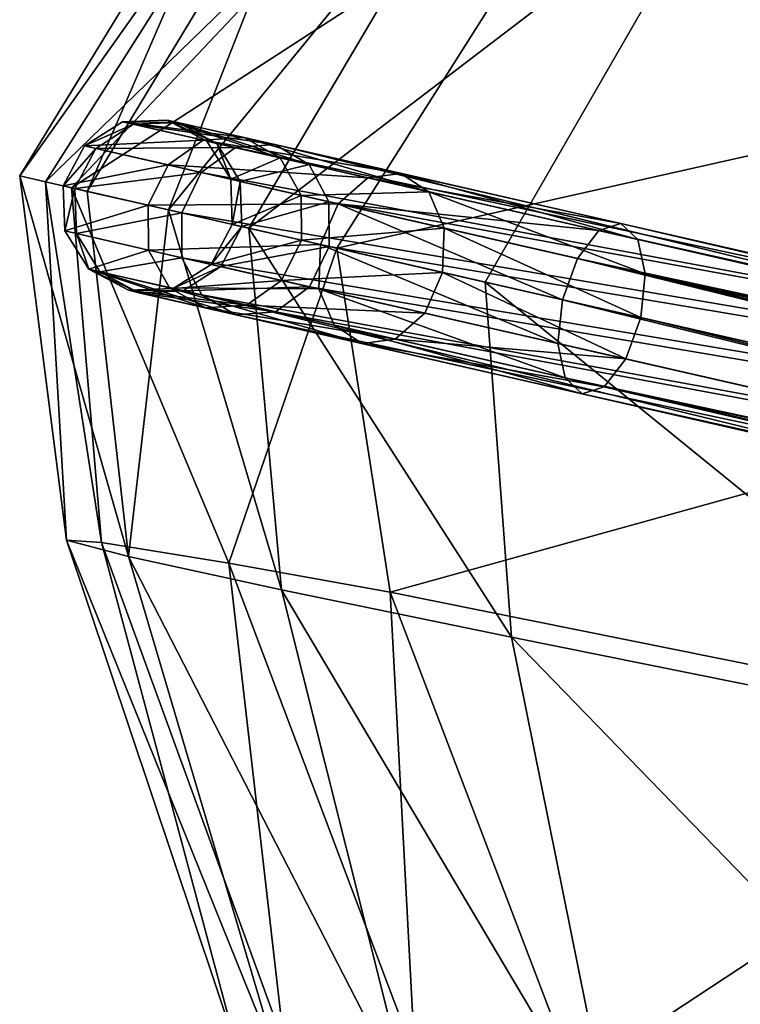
# Model space of a CAD drawing. Header units: millimetres. Extents: x 3 to 496, y 3 to 509.
# Tile 223 of 256: x 3 to 19, y 293 to 315. Entities that reach past the tile are written whole.
import ezdxf

# ---------------------------------------------------------------- set-up
doc = ezdxf.new("R2010")
doc.units = ezdxf.units.MM
doc.header["$LTSCALE"] = 25.4
doc.layers.get('0').update_dxf_attribs({"true_color": 0xff5454})

# ---------------------------------------------------------------- blocks, each defined once
blk = doc.blocks.new('FORM-M-9673.STL#1')
at = {"color": 0}
mesh = blk.add_polyface(dxfattribs=at)
corners = [(39.197, 322.912, 120.773), (15.792, 319.232, 145.133), (31.755, 315.083, 120.694)]
mesh.append_faces([[corners[k] for k in face] for face in [(0, 1, 2)]], dxfattribs={"color": 0})
mesh = blk.add_polyface(dxfattribs=at)
corners = [(8.643, 321.395, 165.501), (4.372, 311.521, 173.37), (2.824, 311.875, 167.172)]
mesh.append_faces([[corners[k] for k in face] for face in [(0, 1, 2)]], dxfattribs={"color": 0})
mesh = blk.add_polyface(dxfattribs=at)
corners = [(8.643, 321.395, 165.501), (2.824, 311.875, 167.172), (9.345, 321.084, 158.225)]
mesh.append_faces([[corners[k] for k in face] for face in [(0, 1, 2)]], dxfattribs={"color": 0})
mesh = blk.add_polyface(dxfattribs=at)
corners = [(8.643, 321.395, 165.501), (10.169, 321.127, 172.573), (4.372, 311.521, 173.37)]
mesh.append_faces([[corners[k] for k in face] for face in [(0, 1, 2)]], dxfattribs={"color": 0})
mesh = blk.add_polyface(dxfattribs=at)
corners = [(9.345, 321.084, 158.225), (2.824, 311.875, 167.172), (3.413, 311.74, 158.809)]
mesh.append_faces([[corners[k] for k in face] for face in [(0, 1, 2)]], dxfattribs={"color": 0})
mesh = blk.add_polyface(dxfattribs=at)
corners = [(9.345, 321.084, 158.225), (3.413, 311.74, 158.809), (12.17, 320.244, 151.484)]
mesh.append_faces([[corners[k] for k in face] for face in [(0, 1, 2)]], dxfattribs={"color": 0})
mesh = blk.add_polyface(dxfattribs=at)
corners = [(10.169, 321.127, 172.573), (6.231, 311.097, 177.031), (4.372, 311.521, 173.37)]
mesh.append_faces([[corners[k] for k in face] for face in [(0, 1, 2)]], dxfattribs={"color": 0})
mesh = blk.add_polyface(dxfattribs=at)
corners = [(10.169, 321.127, 172.573), (13.757, 320.309, 178.702), (6.231, 311.097, 177.031)]
mesh.append_faces([[corners[k] for k in face] for face in [(0, 1, 2)]], dxfattribs={"color": 0})
mesh = blk.add_polyface(dxfattribs=at)
corners = [(13.757, 320.309, 178.702), (8.071, 310.677, 179.573), (6.231, 311.097, 177.031)]
mesh.append_faces([[corners[k] for k in face] for face in [(0, 1, 2)]], dxfattribs={"color": 0})
mesh = blk.add_polyface(dxfattribs=at)
corners = [(19.014, 319.028, 183.259), (8.071, 310.677, 179.573), (13.757, 320.309, 178.702)]
mesh.append_faces([[corners[k] for k in face] for face in [(0, 1, 2)]], dxfattribs={"color": 0})
mesh = blk.add_polyface(dxfattribs=at)
corners = [(12.17, 320.244, 151.484), (3.413, 311.74, 158.809), (4.007, 311.605, 156.843)]
mesh.append_faces([[corners[k] for k in face] for face in [(0, 1, 2)]], dxfattribs={"color": 0})
mesh = blk.add_polyface(dxfattribs=at)
corners = [(12.17, 320.244, 151.484), (4.007, 311.605, 156.843), (15.792, 319.232, 145.133)]
mesh.append_faces([[corners[k] for k in face] for face in [(0, 1, 2)]], dxfattribs={"color": 0})
mesh = blk.add_polyface(dxfattribs=at)
corners = [(15.792, 319.232, 145.133), (4.007, 311.605, 156.843), (10.088, 310.217, 145.563)]
mesh.append_faces([[corners[k] for k in face] for face in [(0, 1, 2)]], dxfattribs={"color": 0})
mesh = blk.add_polyface(dxfattribs=at)
corners = [(15.792, 319.232, 145.133), (10.088, 310.217, 145.563), (31.755, 315.083, 120.694)]
mesh.append_faces([[corners[k] for k in face] for face in [(0, 1, 2)]], dxfattribs={"color": 0})
mesh = blk.add_polyface(dxfattribs=at)
corners = [(19.014, 319.028, 183.259), (13.486, 309.441, 184.289), (8.071, 310.677, 179.573)]
mesh.append_faces([[corners[k] for k in face] for face in [(0, 1, 2)]], dxfattribs={"color": 0})
mesh = blk.add_polyface(dxfattribs=at)
corners = [(23.598, 307.133, 189.713), (13.486, 309.441, 184.289), (19.014, 319.028, 183.259)]
mesh.append_faces([[corners[k] for k in face] for face in [(0, 1, 2)]], dxfattribs={"color": 0})
mesh = blk.add_polyface(dxfattribs=at)
corners = [(31.133, 315.97, 189.676), (23.598, 307.133, 189.713), (19.014, 319.028, 183.259)]
mesh.append_faces([[corners[k] for k in face] for face in [(0, 1, 2)]], dxfattribs={"color": 0})
mesh = blk.add_polyface(dxfattribs=at)
corners = [(31.755, 315.083, 120.694), (10.088, 310.217, 145.563), (26.33, 306.51, 121.278)]
mesh.append_faces([[corners[k] for k in face] for face in [(0, 1, 2)]], dxfattribs={"color": 0})
mesh = blk.add_polyface(dxfattribs=at)
corners = [(4.305, 312.562, 167.291), (5.43, 313.057, 160.444), (4.568, 312.502, 160.298), (5.176, 313.114, 167.201)]
mesh.append_faces([[corners[k] for k in face] for face in [(0, 1, 2), (1, 0, 3)]], dxfattribs={"vtx0": -1, "color": 0})
mesh = blk.add_polyface(dxfattribs=at)
corners = [(4.305, 312.562, 167.291), (7.029, 312.691, 173.691), (5.176, 313.114, 167.201), (6.223, 312.125, 174.007)]
mesh.append_faces([[corners[k] for k in face] for face in [(0, 1, 2), (1, 0, 3)]], dxfattribs={"vtx0": -1, "color": 0})
mesh = blk.add_polyface(dxfattribs=at)
corners = [(5.176, 313.114, 167.201), (6.445, 313.1, 160.643), (5.43, 313.057, 160.444), (6.203, 313.155, 167.078)]
mesh.append_faces([[corners[k] for k in face] for face in [(0, 1, 2), (1, 0, 3)]], dxfattribs={"vtx0": -1, "color": 0})
mesh = blk.add_polyface(dxfattribs=at)
corners = [(5.176, 313.114, 167.201), (7.968, 312.752, 173.259), (6.203, 313.155, 167.078), (7.029, 312.691, 173.691)]
mesh.append_faces([[corners[k] for k in face] for face in [(0, 1, 2), (1, 0, 3)]], dxfattribs={"vtx0": -1, "color": 0})
mesh = blk.add_polyface(dxfattribs=at)
corners = [(5.43, 313.057, 160.444), (8.668, 312.592, 154.62), (7.764, 312.524, 154.12), (6.445, 313.1, 160.643)]
mesh.append_faces([[corners[k] for k in face] for face in [(0, 1, 2), (1, 0, 3)]], dxfattribs={"vtx0": -1, "color": 0})
mesh = blk.add_polyface(dxfattribs=at)
corners = [(6.203, 313.155, 167.078), (7.341, 312.62, 160.842), (6.445, 313.1, 160.643), (7.111, 312.673, 166.955)]
mesh.append_faces([[corners[k] for k in face] for face in [(0, 1, 2), (1, 0, 3)]], dxfattribs={"vtx0": -1, "color": 0})
mesh = blk.add_polyface(dxfattribs=at)
corners = [(6.203, 313.155, 167.078), (8.788, 312.29, 172.827), (7.111, 312.673, 166.955), (7.968, 312.752, 173.259)]
mesh.append_faces([[corners[k] for k in face] for face in [(0, 1, 2), (1, 0, 3)]], dxfattribs={"vtx0": -1, "color": 0})
mesh = blk.add_polyface(dxfattribs=at)
corners = [(6.445, 313.1, 160.643), (9.453, 312.138, 155.12), (8.668, 312.592, 154.62), (7.341, 312.62, 160.842)]
mesh.append_faces([[corners[k] for k in face] for face in [(0, 1, 2), (1, 0, 3)]], dxfattribs={"vtx0": -1, "color": 0})
mesh = blk.add_polyface(dxfattribs=at)
corners = [(4.568, 312.502, 160.298), (7.764, 312.524, 154.12), (6.983, 311.951, 153.754), (5.43, 313.057, 160.444)]
mesh.append_faces([[corners[k] for k in face] for face in [(0, 1, 2), (1, 0, 3)]], dxfattribs={"vtx0": -1, "color": 0})
mesh = blk.add_polyface(dxfattribs=at)
corners = [(6.223, 312.125, 174.007), (10.797, 311.832, 179.24), (7.029, 312.691, 173.691), (10.122, 311.235, 179.749)]
mesh.append_faces([[corners[k] for k in face] for face in [(0, 1, 2), (1, 0, 3)]], dxfattribs={"vtx0": -1, "color": 0})
mesh = blk.add_polyface(dxfattribs=at)
corners = [(7.029, 312.691, 173.691), (11.557, 311.933, 178.543), (7.968, 312.752, 173.259), (10.797, 311.832, 179.24)]
mesh.append_faces([[corners[k] for k in face] for face in [(0, 1, 2), (1, 0, 3)]], dxfattribs={"vtx0": -1, "color": 0})
mesh = blk.add_polyface(dxfattribs=at)
corners = [(7.341, 312.62, 160.842), (7.657, 311.797, 166.865), (7.877, 311.747, 160.987), (7.111, 312.673, 166.955)]
mesh.append_faces([[corners[k] for k in face] for face in [(0, 1, 2), (1, 0, 3)]], dxfattribs={"vtx0": -1, "color": 0})
mesh = blk.add_polyface(dxfattribs=at)
corners = [(7.657, 311.797, 166.865), (8.788, 312.29, 172.827), (9.269, 311.429, 172.511), (7.111, 312.673, 166.955)]
mesh.append_faces([[corners[k] for k in face] for face in [(0, 1, 2), (1, 0, 3)]], dxfattribs={"vtx0": -1, "color": 0})
mesh = blk.add_polyface(dxfattribs=at)
corners = [(9.453, 312.138, 155.12), (7.877, 311.747, 160.987), (9.908, 311.284, 155.486), (7.341, 312.62, 160.842)]
mesh.append_faces([[corners[k] for k in face] for face in [(0, 1, 2), (1, 0, 3)]], dxfattribs={"vtx0": -1, "color": 0})
mesh = blk.add_polyface(dxfattribs=at)
corners = [(7.968, 312.752, 173.259), (12.197, 311.512, 177.847), (8.788, 312.29, 172.827), (11.557, 311.933, 178.543)]
mesh.append_faces([[corners[k] for k in face] for face in [(0, 1, 2), (1, 0, 3)]], dxfattribs={"vtx0": -1, "color": 0})
mesh = blk.add_polyface(dxfattribs=at)
corners = [(3.823, 311.647, 167.324), (4.568, 312.502, 160.298), (4.089, 311.586, 160.245), (4.305, 312.562, 167.291)]
mesh.append_faces([[corners[k] for k in face] for face in [(0, 1, 2), (1, 0, 3)]], dxfattribs={"vtx0": -1, "color": 0})
mesh = blk.add_polyface(dxfattribs=at)
corners = [(6.223, 312.125, 174.007), (3.823, 311.647, 167.324), (5.765, 311.204, 174.123), (4.305, 312.562, 167.291)]
mesh.append_faces([[corners[k] for k in face] for face in [(0, 1, 2), (1, 0, 3)]], dxfattribs={"vtx0": -1, "color": 0})
mesh = blk.add_polyface(dxfattribs=at)
corners = [(4.089, 311.586, 160.245), (6.983, 311.951, 153.754), (6.534, 311.028, 153.62), (4.568, 312.502, 160.298)]
mesh.append_faces([[corners[k] for k in face] for face in [(0, 1, 2), (1, 0, 3)]], dxfattribs={"vtx0": -1, "color": 0})
mesh = blk.add_polyface(dxfattribs=at)
corners = [(6.983, 311.951, 153.754), (24.84, 308.626, 127.209), (24.101, 308.044, 126.777), (7.764, 312.524, 154.12)]
mesh.append_faces([[corners[k] for k in face] for face in [(0, 1, 2), (1, 0, 3)]], dxfattribs={"vtx0": -1, "color": 0})
mesh = blk.add_polyface(dxfattribs=at)
corners = [(7.764, 312.524, 154.12), (25.688, 308.708, 127.798), (24.84, 308.626, 127.209), (8.668, 312.592, 154.62)]
mesh.append_faces([[corners[k] for k in face] for face in [(0, 1, 2), (1, 0, 3)]], dxfattribs={"vtx0": -1, "color": 0})
mesh = blk.add_polyface(dxfattribs=at)
corners = [(8.668, 312.592, 154.62), (26.415, 308.267, 128.387), (25.688, 308.708, 127.798), (9.453, 312.138, 155.12)]
mesh.append_faces([[corners[k] for k in face] for face in [(0, 1, 2), (1, 0, 3)]], dxfattribs={"vtx0": -1, "color": 0})
mesh = blk.add_polyface(dxfattribs=at)
corners = [(9.269, 311.429, 172.511), (12.197, 311.512, 177.847), (12.546, 310.681, 177.338), (8.788, 312.29, 172.827)]
mesh.append_faces([[corners[k] for k in face] for face in [(0, 1, 2), (1, 0, 3)]], dxfattribs={"vtx0": -1, "color": 0})
mesh = blk.add_polyface(dxfattribs=at)
corners = [(10.122, 311.235, 179.749), (5.765, 311.204, 174.123), (9.712, 310.303, 179.936), (6.223, 312.125, 174.007)]
mesh.append_faces([[corners[k] for k in face] for face in [(0, 1, 2), (1, 0, 3)]], dxfattribs={"vtx0": -1, "color": 0})
mesh = blk.add_polyface(dxfattribs=at)
corners = [(6.534, 311.028, 153.62), (24.101, 308.044, 126.777), (23.667, 307.117, 126.619), (6.983, 311.951, 153.754)]
mesh.append_faces([[corners[k] for k in face] for face in [(0, 1, 2), (1, 0, 3)]], dxfattribs={"vtx0": -1, "color": 0})
mesh = blk.add_polyface(dxfattribs=at)
corners = [(26.415, 308.267, 128.387), (9.908, 311.284, 155.486), (26.829, 307.421, 128.819), (9.453, 312.138, 155.12)]
mesh.append_faces([[corners[k] for k in face] for face in [(0, 1, 2), (1, 0, 3)]], dxfattribs={"vtx0": -1, "color": 0})
mesh = blk.add_polyface(dxfattribs=at)
corners = [(2.824, 311.875, 167.172), (3.895, 303.529, 165.656), (3.413, 311.74, 158.809)]
mesh.append_faces([[corners[k] for k in face] for face in [(0, 1, 2)]], dxfattribs={"color": 0})
mesh = blk.add_polyface(dxfattribs=at)
corners = [(2.824, 311.875, 167.172), (5.314, 303.155, 172.748), (3.895, 303.529, 165.656)]
mesh.append_faces([[corners[k] for k in face] for face in [(0, 1, 2)]], dxfattribs={"color": 0})
mesh = blk.add_polyface(dxfattribs=at)
corners = [(2.824, 311.875, 167.172), (4.372, 311.521, 173.37), (5.314, 303.155, 172.748)]
mesh.append_faces([[corners[k] for k in face] for face in [(0, 1, 2)]], dxfattribs={"color": 0})
mesh = blk.add_polyface(dxfattribs=at)
corners = [(3.413, 311.74, 158.809), (3.895, 303.529, 165.656), (4.698, 303.477, 158.385)]
mesh.append_faces([[corners[k] for k in face] for face in [(0, 1, 2)]], dxfattribs={"color": 0})
mesh = blk.add_polyface(dxfattribs=at)
corners = [(3.413, 311.74, 158.809), (4.698, 303.477, 158.385), (4.007, 311.605, 156.843)]
mesh.append_faces([[corners[k] for k in face] for face in [(0, 1, 2)]], dxfattribs={"color": 0})
mesh = blk.add_polyface(dxfattribs=at)
corners = [(7.877, 311.747, 160.987), (7.694, 310.763, 166.832), (7.911, 310.714, 161.041), (7.657, 311.797, 166.865)]
mesh.append_faces([[corners[k] for k in face] for face in [(0, 1, 2), (1, 0, 3)]], dxfattribs={"vtx0": -1, "color": 0})
mesh = blk.add_polyface(dxfattribs=at)
corners = [(7.694, 310.763, 166.832), (9.269, 311.429, 172.511), (9.282, 310.401, 172.395), (7.657, 311.797, 166.865)]
mesh.append_faces([[corners[k] for k in face] for face in [(0, 1, 2), (1, 0, 3)]], dxfattribs={"vtx0": -1, "color": 0})
mesh = blk.add_polyface(dxfattribs=at)
corners = [(9.908, 311.284, 155.486), (7.911, 310.714, 161.041), (9.912, 310.257, 155.62), (7.877, 311.747, 160.987)]
mesh.append_faces([[corners[k] for k in face] for face in [(0, 1, 2), (1, 0, 3)]], dxfattribs={"vtx0": -1, "color": 0})
mesh = blk.add_polyface(dxfattribs=at)
corners = [(10.122, 311.235, 179.749), (16.089, 310.624, 183.273), (10.797, 311.832, 179.24), (15.598, 309.985, 183.923)]
mesh.append_faces([[corners[k] for k in face] for face in [(0, 1, 2), (1, 0, 3)]], dxfattribs={"vtx0": -1, "color": 0})
mesh = blk.add_polyface(dxfattribs=at)
corners = [(10.797, 311.832, 179.24), (16.596, 310.783, 182.385), (11.557, 311.933, 178.543), (16.089, 310.624, 183.273)]
mesh.append_faces([[corners[k] for k in face] for face in [(0, 1, 2), (1, 0, 3)]], dxfattribs={"vtx0": -1, "color": 0})
mesh = blk.add_polyface(dxfattribs=at)
corners = [(11.557, 311.933, 178.543), (16.984, 310.419, 181.496), (12.197, 311.512, 177.847), (16.596, 310.783, 182.385)]
mesh.append_faces([[corners[k] for k in face] for face in [(0, 1, 2), (1, 0, 3)]], dxfattribs={"vtx0": -1, "color": 0})
mesh = blk.add_polyface(dxfattribs=at)
corners = [(3.86, 310.613, 167.291), (4.089, 311.586, 160.245), (4.123, 310.553, 160.298), (3.823, 311.647, 167.324)]
mesh.append_faces([[corners[k] for k in face] for face in [(0, 1, 2), (1, 0, 3)]], dxfattribs={"vtx0": -1, "color": 0})
mesh = blk.add_polyface(dxfattribs=at)
corners = [(5.765, 311.204, 174.123), (3.86, 310.613, 167.291), (5.778, 310.175, 174.007), (3.823, 311.647, 167.324)]
mesh.append_faces([[corners[k] for k in face] for face in [(0, 1, 2), (1, 0, 3)]], dxfattribs={"vtx0": -1, "color": 0})
mesh = blk.add_polyface(dxfattribs=at)
corners = [(4.007, 311.605, 156.843), (7.613, 303.002, 151.648), (10.088, 310.217, 145.563)]
mesh.append_faces([[corners[k] for k in face] for face in [(0, 1, 2)]], dxfattribs={"color": 0})
mesh = blk.add_polyface(dxfattribs=at)
corners = [(4.007, 311.605, 156.843), (4.698, 303.477, 158.385), (7.613, 303.002, 151.648)]
mesh.append_faces([[corners[k] for k in face] for face in [(0, 1, 2)]], dxfattribs={"color": 0})
mesh = blk.add_polyface(dxfattribs=at)
corners = [(4.123, 310.553, 160.298), (6.534, 311.028, 153.62), (6.538, 310.001, 153.754), (4.089, 311.586, 160.245)]
mesh.append_faces([[corners[k] for k in face] for face in [(0, 1, 2), (1, 0, 3)]], dxfattribs={"vtx0": -1, "color": 0})
mesh = blk.add_polyface(dxfattribs=at)
corners = [(4.372, 311.521, 173.37), (6.231, 311.097, 177.031), (5.314, 303.155, 172.748)]
mesh.append_faces([[corners[k] for k in face] for face in [(0, 1, 2)]], dxfattribs={"color": 0})
mesh = blk.add_polyface(dxfattribs=at)
corners = [(12.197, 311.512, 177.847), (17.149, 309.631, 180.846), (12.546, 310.681, 177.338), (16.984, 310.419, 181.496)]
mesh.append_faces([[corners[k] for k in face] for face in [(0, 1, 2), (1, 0, 3)]], dxfattribs={"vtx0": -1, "color": 0})
mesh = blk.add_polyface(dxfattribs=at)
corners = [(9.282, 310.401, 172.395), (12.546, 310.681, 177.338), (12.511, 309.664, 177.151), (9.269, 311.429, 172.511)]
mesh.append_faces([[corners[k] for k in face] for face in [(0, 1, 2), (1, 0, 3)]], dxfattribs={"vtx0": -1, "color": 0})
mesh = blk.add_polyface(dxfattribs=at)
corners = [(26.829, 307.421, 128.819), (9.912, 310.257, 155.62), (26.818, 306.398, 128.977), (9.908, 311.284, 155.486)]
mesh.append_faces([[corners[k] for k in face] for face in [(0, 1, 2), (1, 0, 3)]], dxfattribs={"vtx0": -1, "color": 0})
mesh = blk.add_polyface(dxfattribs=at)
corners = [(6.231, 311.097, 177.031), (8.824, 302.39, 178.947), (5.314, 303.155, 172.748)]
mesh.append_faces([[corners[k] for k in face] for face in [(0, 1, 2)]], dxfattribs={"color": 0})
mesh = blk.add_polyface(dxfattribs=at)
corners = [(9.712, 310.303, 179.936), (5.778, 310.175, 174.007), (9.677, 309.285, 179.749), (5.765, 311.204, 174.123)]
mesh.append_faces([[corners[k] for k in face] for face in [(0, 1, 2), (1, 0, 3)]], dxfattribs={"vtx0": -1, "color": 0})
mesh = blk.add_polyface(dxfattribs=at)
corners = [(6.231, 311.097, 177.031), (8.071, 310.677, 179.573), (8.824, 302.39, 178.947)]
mesh.append_faces([[corners[k] for k in face] for face in [(0, 1, 2)]], dxfattribs={"color": 0})
mesh = blk.add_polyface(dxfattribs=at)
corners = [(15.255, 309.037, 184.161), (10.122, 311.235, 179.749), (9.712, 310.303, 179.936), (15.598, 309.985, 183.923)]
mesh.append_faces([[corners[k] for k in face] for face in [(0, 1, 2), (1, 0, 3)]], dxfattribs={"vtx0": -1, "color": 0})
mesh = blk.add_polyface(dxfattribs=at)
corners = [(6.538, 310.001, 153.754), (23.667, 307.117, 126.619), (23.656, 306.094, 126.777), (6.534, 311.028, 153.62)]
mesh.append_faces([[corners[k] for k in face] for face in [(0, 1, 2), (1, 0, 3)]], dxfattribs={"vtx0": -1, "color": 0})
mesh = blk.add_polyface(dxfattribs=at)
corners = [(4.405, 309.737, 167.201), (4.123, 310.553, 160.298), (4.659, 309.679, 160.444), (3.86, 310.613, 167.291)]
mesh.append_faces([[corners[k] for k in face] for face in [(0, 1, 2), (1, 0, 3)]], dxfattribs={"vtx0": -1, "color": 0})
mesh = blk.add_polyface(dxfattribs=at)
corners = [(5.778, 310.175, 174.007), (4.405, 309.737, 167.201), (6.259, 309.314, 173.691), (3.86, 310.613, 167.291)]
mesh.append_faces([[corners[k] for k in face] for face in [(0, 1, 2), (1, 0, 3)]], dxfattribs={"vtx0": -1, "color": 0})
mesh = blk.add_polyface(dxfattribs=at)
corners = [(7.911, 310.714, 161.041), (7.212, 309.848, 166.865), (7.432, 309.797, 160.987), (7.694, 310.763, 166.832)]
mesh.append_faces([[corners[k] for k in face] for face in [(0, 1, 2), (1, 0, 3)]], dxfattribs={"vtx0": -1, "color": 0})
mesh = blk.add_polyface(dxfattribs=at)
corners = [(7.212, 309.848, 166.865), (9.282, 310.401, 172.395), (8.824, 309.48, 172.511), (7.694, 310.763, 166.832)]
mesh.append_faces([[corners[k] for k in face] for face in [(0, 1, 2), (1, 0, 3)]], dxfattribs={"vtx0": -1, "color": 0})
mesh = blk.add_polyface(dxfattribs=at)
corners = [(9.912, 310.257, 155.62), (7.432, 309.797, 160.987), (9.463, 309.334, 155.486), (7.911, 310.714, 161.041)]
mesh.append_faces([[corners[k] for k in face] for face in [(0, 1, 2), (1, 0, 3)]], dxfattribs={"vtx0": -1, "color": 0})
mesh = blk.add_polyface(dxfattribs=at)
corners = [(14.085, 301.307, 183.612), (8.824, 302.39, 178.947), (8.071, 310.677, 179.573)]
mesh.append_faces([[corners[k] for k in face] for face in [(0, 1, 2)]], dxfattribs={"color": 0})
mesh = blk.add_polyface(dxfattribs=at)
corners = [(14.085, 301.307, 183.612), (8.071, 310.677, 179.573), (13.486, 309.441, 184.289)]
mesh.append_faces([[corners[k] for k in face] for face in [(0, 1, 2)]], dxfattribs={"color": 0})
mesh = blk.add_polyface(dxfattribs=at)
corners = [(12.546, 310.681, 177.338), (17.047, 308.628, 180.608), (12.511, 309.664, 177.151), (17.149, 309.631, 180.846)]
mesh.append_faces([[corners[k] for k in face] for face in [(0, 1, 2), (1, 0, 3)]], dxfattribs={"vtx0": -1, "color": 0})
mesh = blk.add_polyface(dxfattribs=at)
corners = [(15.598, 309.985, 183.923), (72.375, 297.777, 213.135), (16.089, 310.624, 183.273), (71.885, 297.138, 213.785)]
mesh.append_faces([[corners[k] for k in face] for face in [(0, 1, 2), (1, 0, 3)]], dxfattribs={"vtx0": -1, "color": 0})
mesh = blk.add_polyface(dxfattribs=at)
corners = [(16.089, 310.624, 183.273), (72.883, 297.936, 212.247), (16.596, 310.783, 182.385), (72.375, 297.777, 213.135)]
mesh.append_faces([[corners[k] for k in face] for face in [(0, 1, 2), (1, 0, 3)]], dxfattribs={"vtx0": -1, "color": 0})
mesh = blk.add_polyface(dxfattribs=at)
corners = [(16.596, 310.783, 182.385), (73.271, 297.572, 211.359), (16.984, 310.419, 181.496), (72.883, 297.936, 212.247)]
mesh.append_faces([[corners[k] for k in face] for face in [(0, 1, 2), (1, 0, 3)]], dxfattribs={"vtx0": -1, "color": 0})
mesh = blk.add_polyface(dxfattribs=at)
corners = [(4.659, 309.679, 160.444), (6.538, 310.001, 153.754), (6.993, 309.147, 154.12), (4.123, 310.553, 160.298)]
mesh.append_faces([[corners[k] for k in face] for face in [(0, 1, 2), (1, 0, 3)]], dxfattribs={"vtx0": -1, "color": 0})
mesh = blk.add_polyface(dxfattribs=at)
corners = [(8.824, 309.48, 172.511), (12.511, 309.664, 177.151), (12.101, 308.732, 177.338), (9.282, 310.401, 172.395)]
mesh.append_faces([[corners[k] for k in face] for face in [(0, 1, 2), (1, 0, 3)]], dxfattribs={"vtx0": -1, "color": 0})
mesh = blk.add_polyface(dxfattribs=at)
corners = [(73.271, 297.572, 211.359), (17.149, 309.631, 180.846), (16.984, 310.419, 181.496), (73.436, 296.784, 210.708)]
mesh.append_faces([[corners[k] for k in face] for face in [(0, 1, 2), (1, 0, 3)]], dxfattribs={"vtx0": -1, "color": 0})
mesh = blk.add_polyface(dxfattribs=at)
corners = [(9.677, 309.285, 179.749), (6.259, 309.314, 173.691), (10.026, 308.454, 179.24), (5.778, 310.175, 174.007)]
mesh.append_faces([[corners[k] for k in face] for face in [(0, 1, 2), (1, 0, 3)]], dxfattribs={"vtx0": -1, "color": 0})
mesh = blk.add_polyface(dxfattribs=at)
corners = [(10.088, 310.217, 145.563), (7.613, 303.002, 151.648), (11.313, 302.338, 145.302)]
mesh.append_faces([[corners[k] for k in face] for face in [(0, 1, 2)]], dxfattribs={"color": 0})
mesh = blk.add_polyface(dxfattribs=at)
corners = [(26.818, 306.398, 128.977), (9.463, 309.334, 155.486), (26.384, 305.472, 128.819), (9.912, 310.257, 155.62)]
mesh.append_faces([[corners[k] for k in face] for face in [(0, 1, 2), (1, 0, 3)]], dxfattribs={"vtx0": -1, "color": 0})
mesh = blk.add_polyface(dxfattribs=at)
corners = [(15.153, 308.035, 183.923), (9.712, 310.303, 179.936), (9.677, 309.285, 179.749), (15.255, 309.037, 184.161)]
mesh.append_faces([[corners[k] for k in face] for face in [(0, 1, 2), (1, 0, 3)]], dxfattribs={"vtx0": -1, "color": 0})
mesh = blk.add_polyface(dxfattribs=at)
corners = [(10.088, 310.217, 145.563), (11.313, 302.338, 145.302), (26.33, 306.51, 121.278)]
mesh.append_faces([[corners[k] for k in face] for face in [(0, 1, 2)]], dxfattribs={"color": 0})
mesh = blk.add_polyface(dxfattribs=at)
corners = [(6.993, 309.147, 154.12), (23.656, 306.094, 126.777), (24.069, 305.249, 127.209), (6.538, 310.001, 153.754)]
mesh.append_faces([[corners[k] for k in face] for face in [(0, 1, 2), (1, 0, 3)]], dxfattribs={"vtx0": -1, "color": 0})
mesh = blk.add_polyface(dxfattribs=at)
corners = [(71.542, 296.19, 214.023), (15.598, 309.985, 183.923), (15.255, 309.037, 184.161), (71.885, 297.138, 213.785)]
mesh.append_faces([[corners[k] for k in face] for face in [(0, 1, 2), (1, 0, 3)]], dxfattribs={"vtx0": -1, "color": 0})
mesh = blk.add_polyface(dxfattribs=at)
corners = [(5.555, 309.2, 160.643), (4.405, 309.737, 167.201), (4.659, 309.679, 160.444), (5.313, 309.255, 167.078)]
mesh.append_faces([[corners[k] for k in face] for face in [(0, 1, 2), (1, 0, 3)]], dxfattribs={"vtx0": -1, "color": 0})
mesh = blk.add_polyface(dxfattribs=at)
corners = [(7.078, 308.852, 173.259), (4.405, 309.737, 167.201), (5.313, 309.255, 167.078), (6.259, 309.314, 173.691)]
mesh.append_faces([[corners[k] for k in face] for face in [(0, 1, 2), (1, 0, 3)]], dxfattribs={"vtx0": -1, "color": 0})
mesh = blk.add_polyface(dxfattribs=at)
corners = [(7.432, 309.797, 160.987), (6.341, 309.296, 166.955), (6.57, 309.243, 160.842), (7.212, 309.848, 166.865)]
mesh.append_faces([[corners[k] for k in face] for face in [(0, 1, 2), (1, 0, 3)]], dxfattribs={"vtx0": -1, "color": 0})
mesh = blk.add_polyface(dxfattribs=at)
corners = [(8.824, 309.48, 172.511), (6.341, 309.296, 166.955), (7.212, 309.848, 166.865), (8.017, 308.913, 172.827)]
mesh.append_faces([[corners[k] for k in face] for face in [(0, 1, 2), (1, 0, 3)]], dxfattribs={"vtx0": -1, "color": 0})
mesh = blk.add_polyface(dxfattribs=at)
corners = [(9.463, 309.334, 155.486), (6.57, 309.243, 160.842), (8.682, 308.761, 155.12), (7.432, 309.797, 160.987)]
mesh.append_faces([[corners[k] for k in face] for face in [(0, 1, 2), (1, 0, 3)]], dxfattribs={"vtx0": -1, "color": 0})
mesh = blk.add_polyface(dxfattribs=at)
corners = [(7.778, 308.693, 154.62), (4.659, 309.679, 160.444), (6.993, 309.147, 154.12), (5.555, 309.2, 160.643)]
mesh.append_faces([[corners[k] for k in face] for face in [(0, 1, 2), (1, 0, 3)]], dxfattribs={"vtx0": -1, "color": 0})
mesh = blk.add_polyface(dxfattribs=at)
corners = [(12.101, 308.732, 177.338), (8.017, 308.913, 172.827), (8.824, 309.48, 172.511), (11.426, 308.135, 177.847)]
mesh.append_faces([[corners[k] for k in face] for face in [(0, 1, 2), (1, 0, 3)]], dxfattribs={"vtx0": -1, "color": 0})
mesh = blk.add_polyface(dxfattribs=at)
corners = [(12.511, 309.664, 177.151), (16.704, 307.681, 180.846), (12.101, 308.732, 177.338), (17.047, 308.628, 180.608)]
mesh.append_faces([[corners[k] for k in face] for face in [(0, 1, 2), (1, 0, 3)]], dxfattribs={"vtx0": -1, "color": 0})
mesh = blk.add_polyface(dxfattribs=at)
corners = [(17.149, 309.631, 180.846), (73.334, 295.781, 210.47), (17.047, 308.628, 180.608), (73.436, 296.784, 210.708)]
mesh.append_faces([[corners[k] for k in face] for face in [(0, 1, 2), (1, 0, 3)]], dxfattribs={"vtx0": -1, "color": 0})
mesh = blk.add_polyface(dxfattribs=at)
corners = [(6.57, 309.243, 160.842), (5.313, 309.255, 167.078), (5.555, 309.2, 160.643), (6.341, 309.296, 166.955)]
mesh.append_faces([[corners[k] for k in face] for face in [(0, 1, 2), (1, 0, 3)]], dxfattribs={"vtx0": -1, "color": 0})
mesh = blk.add_polyface(dxfattribs=at)
corners = [(8.017, 308.913, 172.827), (5.313, 309.255, 167.078), (6.341, 309.296, 166.955), (7.078, 308.852, 173.259)]
mesh.append_faces([[corners[k] for k in face] for face in [(0, 1, 2), (1, 0, 3)]], dxfattribs={"vtx0": -1, "color": 0})
mesh = blk.add_polyface(dxfattribs=at)
corners = [(8.682, 308.761, 155.12), (5.555, 309.2, 160.643), (7.778, 308.693, 154.62), (6.57, 309.243, 160.842)]
mesh.append_faces([[corners[k] for k in face] for face in [(0, 1, 2), (1, 0, 3)]], dxfattribs={"vtx0": -1, "color": 0})
mesh = blk.add_polyface(dxfattribs=at)
corners = [(10.666, 308.033, 178.543), (6.259, 309.314, 173.691), (7.078, 308.852, 173.259), (10.026, 308.454, 179.24)]
mesh.append_faces([[corners[k] for k in face] for face in [(0, 1, 2), (1, 0, 3)]], dxfattribs={"vtx0": -1, "color": 0})
mesh = blk.add_polyface(dxfattribs=at)
corners = [(26.384, 305.472, 128.819), (8.682, 308.761, 155.12), (25.645, 304.889, 128.387), (9.463, 309.334, 155.486)]
mesh.append_faces([[corners[k] for k in face] for face in [(0, 1, 2), (1, 0, 3)]], dxfattribs={"vtx0": -1, "color": 0})
mesh = blk.add_polyface(dxfattribs=at)
corners = [(15.318, 307.246, 183.273), (9.677, 309.285, 179.749), (10.026, 308.454, 179.24), (15.153, 308.035, 183.923)]
mesh.append_faces([[corners[k] for k in face] for face in [(0, 1, 2), (1, 0, 3)]], dxfattribs={"vtx0": -1, "color": 0})
mesh = blk.add_polyface(dxfattribs=at)
corners = [(26.592, 298.791, 190.35), (14.085, 301.307, 183.612), (13.486, 309.441, 184.289)]
mesh.append_faces([[corners[k] for k in face] for face in [(0, 1, 2)]], dxfattribs={"color": 0})
mesh = blk.add_polyface(dxfattribs=at)
corners = [(26.592, 298.791, 190.35), (13.486, 309.441, 184.289), (23.598, 307.133, 189.713)]
mesh.append_faces([[corners[k] for k in face] for face in [(0, 1, 2)]], dxfattribs={"color": 0})
mesh = blk.add_polyface(dxfattribs=at)
corners = [(24.797, 304.808, 127.798), (6.993, 309.147, 154.12), (24.069, 305.249, 127.209), (7.778, 308.693, 154.62)]
mesh.append_faces([[corners[k] for k in face] for face in [(0, 1, 2), (1, 0, 3)]], dxfattribs={"vtx0": -1, "color": 0})
mesh = blk.add_polyface(dxfattribs=at)
corners = [(71.44, 295.188, 213.785), (15.255, 309.037, 184.161), (15.153, 308.035, 183.923), (71.542, 296.19, 214.023)]
mesh.append_faces([[corners[k] for k in face] for face in [(0, 1, 2), (1, 0, 3)]], dxfattribs={"vtx0": -1, "color": 0})
mesh = blk.add_polyface(dxfattribs=at)
corners = [(11.426, 308.135, 177.847), (7.078, 308.852, 173.259), (8.017, 308.913, 172.827), (10.666, 308.033, 178.543)]
mesh.append_faces([[corners[k] for k in face] for face in [(0, 1, 2), (1, 0, 3)]], dxfattribs={"vtx0": -1, "color": 0})
mesh = blk.add_polyface(dxfattribs=at)
corners = [(25.645, 304.889, 128.387), (7.778, 308.693, 154.62), (24.797, 304.808, 127.798), (8.682, 308.761, 155.12)]
mesh.append_faces([[corners[k] for k in face] for face in [(0, 1, 2), (1, 0, 3)]], dxfattribs={"vtx0": -1, "color": 0})
mesh = blk.add_polyface(dxfattribs=at)
corners = [(16.704, 307.681, 180.846), (11.426, 308.135, 177.847), (12.101, 308.732, 177.338), (16.214, 307.042, 181.496)]
mesh.append_faces([[corners[k] for k in face] for face in [(0, 1, 2), (1, 0, 3)]], dxfattribs={"vtx0": -1, "color": 0})
mesh = blk.add_polyface(dxfattribs=at)
corners = [(17.047, 308.628, 180.608), (72.991, 294.834, 210.708), (16.704, 307.681, 180.846), (73.334, 295.781, 210.47)]
mesh.append_faces([[corners[k] for k in face] for face in [(0, 1, 2), (1, 0, 3)]], dxfattribs={"vtx0": -1, "color": 0})
mesh = blk.add_polyface(dxfattribs=at)
corners = [(15.706, 306.883, 182.385), (10.026, 308.454, 179.24), (10.666, 308.033, 178.543), (15.318, 307.246, 183.273)]
mesh.append_faces([[corners[k] for k in face] for face in [(0, 1, 2), (1, 0, 3)]], dxfattribs={"vtx0": -1, "color": 0})
mesh = blk.add_polyface(dxfattribs=at)
corners = [(16.214, 307.042, 181.496), (10.666, 308.033, 178.543), (11.426, 308.135, 177.847), (15.706, 306.883, 182.385)]
mesh.append_faces([[corners[k] for k in face] for face in [(0, 1, 2), (1, 0, 3)]], dxfattribs={"vtx0": -1, "color": 0})
mesh = blk.add_polyface(dxfattribs=at)
corners = [(15.318, 307.246, 183.273), (71.44, 295.188, 213.785), (15.153, 308.035, 183.923), (71.605, 294.399, 213.135)]
mesh.append_faces([[corners[k] for k in face] for face in [(0, 1, 2), (1, 0, 3)]], dxfattribs={"vtx0": -1, "color": 0})
mesh = blk.add_polyface(dxfattribs=at)
corners = [(72.991, 294.834, 210.708), (16.214, 307.042, 181.496), (16.704, 307.681, 180.846), (72.5, 294.195, 211.359)]
mesh.append_faces([[corners[k] for k in face] for face in [(0, 1, 2), (1, 0, 3)]], dxfattribs={"vtx0": -1, "color": 0})
mesh = blk.add_polyface(dxfattribs=at)
corners = [(71.993, 294.036, 212.247), (15.318, 307.246, 183.273), (15.706, 306.883, 182.385), (71.605, 294.399, 213.135)]
mesh.append_faces([[corners[k] for k in face] for face in [(0, 1, 2), (1, 0, 3)]], dxfattribs={"vtx0": -1, "color": 0})
mesh = blk.add_polyface(dxfattribs=at)
corners = [(72.5, 294.195, 211.359), (15.706, 306.883, 182.385), (16.214, 307.042, 181.496), (71.993, 294.036, 212.247)]
mesh.append_faces([[corners[k] for k in face] for face in [(0, 1, 2), (1, 0, 3)]], dxfattribs={"vtx0": -1, "color": 0})
mesh = blk.add_polyface(dxfattribs=at)
corners = [(26.33, 306.51, 121.278), (11.313, 302.338, 145.302), (27.456, 299.087, 120.95)]
mesh.append_faces([[corners[k] for k in face] for face in [(0, 1, 2)]], dxfattribs={"color": 0})
mesh = blk.add_polyface(dxfattribs=at)
corners = [(3.895, 303.529, 165.656), (5.314, 303.155, 172.748), (8.803, 291.37, 171.96)]
mesh.append_faces([[corners[k] for k in face] for face in [(0, 1, 2)]], dxfattribs={"color": 0})
mesh = blk.add_polyface(dxfattribs=at)
corners = [(3.895, 303.529, 165.656), (8.803, 291.37, 171.96), (7.805, 291.862, 165.02)]
mesh.append_faces([[corners[k] for k in face] for face in [(0, 1, 2)]], dxfattribs={"color": 0})
mesh = blk.add_polyface(dxfattribs=at)
corners = [(3.895, 303.529, 165.656), (7.805, 291.862, 165.02), (4.698, 303.477, 158.385)]
mesh.append_faces([[corners[k] for k in face] for face in [(0, 1, 2)]], dxfattribs={"color": 0})
mesh = blk.add_polyface(dxfattribs=at)
corners = [(4.698, 303.477, 158.385), (7.805, 291.862, 165.02), (8.881, 291.985, 157.845)]
mesh.append_faces([[corners[k] for k in face] for face in [(0, 1, 2)]], dxfattribs={"color": 0})
mesh = blk.add_polyface(dxfattribs=at)
corners = [(4.698, 303.477, 158.385), (8.881, 291.985, 157.845), (7.613, 303.002, 151.648)]
mesh.append_faces([[corners[k] for k in face] for face in [(0, 1, 2)]], dxfattribs={"color": 0})
mesh = blk.add_polyface(dxfattribs=at)
corners = [(5.314, 303.155, 172.748), (8.824, 302.39, 178.947), (11.791, 290.559, 177.961)]
mesh.append_faces([[corners[k] for k in face] for face in [(0, 1, 2)]], dxfattribs={"color": 0})
mesh = blk.add_polyface(dxfattribs=at)
corners = [(5.314, 303.155, 172.748), (11.791, 290.559, 177.961), (8.803, 291.37, 171.96)]
mesh.append_faces([[corners[k] for k in face] for face in [(0, 1, 2)]], dxfattribs={"color": 0})
mesh = blk.add_polyface(dxfattribs=at)
corners = [(7.613, 303.002, 151.648), (8.881, 291.985, 157.845), (11.875, 291.713, 151.135)]
mesh.append_faces([[corners[k] for k in face] for face in [(0, 1, 2)]], dxfattribs={"color": 0})
mesh = blk.add_polyface(dxfattribs=at)
corners = [(7.613, 303.002, 151.648), (11.875, 291.713, 151.135), (11.313, 302.338, 145.302)]
mesh.append_faces([[corners[k] for k in face] for face in [(0, 1, 2)]], dxfattribs={"color": 0})
mesh = blk.add_polyface(dxfattribs=at)
corners = [(16.468, 289.502, 182.405), (8.824, 302.39, 178.947), (14.085, 301.307, 183.612)]
mesh.append_faces([[corners[k] for k in face] for face in [(0, 1, 2)]], dxfattribs={"color": 0})
mesh = blk.add_polyface(dxfattribs=at)
corners = [(8.824, 302.39, 178.947), (16.468, 289.502, 182.405), (11.791, 290.559, 177.961)]
mesh.append_faces([[corners[k] for k in face] for face in [(0, 1, 2)]], dxfattribs={"color": 0})
mesh = blk.add_polyface(dxfattribs=at)
corners = [(11.313, 302.338, 145.302), (11.875, 291.713, 151.135), (15.535, 291.24, 144.794)]
mesh.append_faces([[corners[k] for k in face] for face in [(0, 1, 2)]], dxfattribs={"color": 0})
mesh = blk.add_polyface(dxfattribs=at)
corners = [(11.313, 302.338, 145.302), (15.535, 291.24, 144.794), (27.456, 299.087, 120.95)]
mesh.append_faces([[corners[k] for k in face] for face in [(0, 1, 2)]], dxfattribs={"color": 0})
mesh = blk.add_polyface(dxfattribs=at)
corners = [(26.592, 298.791, 190.35), (27.796, 287.165, 188.697), (14.085, 301.307, 183.612), (39.724, 285.09, 195.179)]
mesh.append_faces([[corners[k] for k in face] for face in [(0, 1, 2), (1, 0, 3)]], dxfattribs={"vtx0": -1, "color": 0})
mesh = blk.add_polyface(dxfattribs=at)
corners = [(27.796, 287.165, 188.697), (16.468, 289.502, 182.405), (14.085, 301.307, 183.612)]
mesh.append_faces([[corners[k] for k in face] for face in [(0, 1, 2)]], dxfattribs={"color": 0})
mesh = blk.add_polyface(dxfattribs=at)
corners = [(27.456, 299.087, 120.95), (15.535, 291.24, 144.794), (31.037, 288.579, 120.52)]
mesh.append_faces([[corners[k] for k in face] for face in [(0, 1, 2)]], dxfattribs={"color": 0})

msp = doc.modelspace()

# ---------------------------------------------------------------- block references
at = {"color": 7, "true_color": 0xf9f8f7}
msp.add_blockref('FORM-M-9673.STL#1', (0, 0), dxfattribs=at)

doc.saveas('drawing.dxf')
